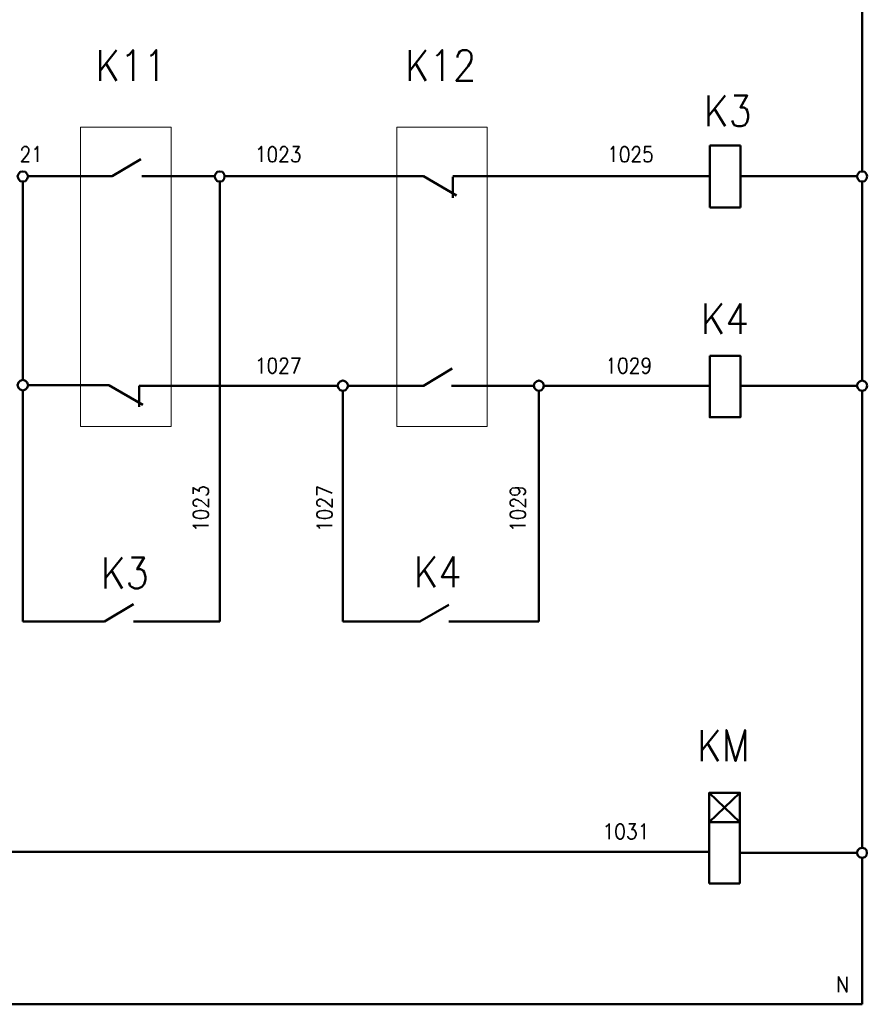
# Model space of a CAD drawing. Extents: x -832 to 0, y 8 to 596.
# Tile 6 of 18: x -514 to -350, y 115 to 305. Entities that reach past the tile are written whole.
import ezdxf

# ---------------------------------------------------------------- set-up
doc = ezdxf.new("R2010")
doc.units = 0
doc.layers.get('0').update_dxf_attribs({"lineweight": 25})

msp = doc.modelspace()

# ---------------------------------------------------------------- linework, layer by layer
at = {"color": 0, "lineweight": 50, "flags": 128}
for points in [[(-351.11, 339.26), (-351.11, 275.76)], [(-498.43, 299.21), (-498.43, 293.29)], [(-495.3, 299.21), (-498.43, 295.23)], [(-493.27, 298.11), (-492.76, 298.37), (-492.08, 299.21), (-492.08, 293.29)], [(-488.7, 298.11), (-488.27, 298.37), (-487.6, 299.21), (-487.6, 293.29)], [(-438.57, 299.21), (-438.57, 293.29)], [(-435.44, 299.21), (-438.57, 295.23)], [(-433.41, 298.11), (-432.99, 298.37), (-432.31, 299.21), (-432.31, 293.29)], [(-429.34, 297.77), (-429.34, 298.11), (-429.09, 298.62), (-428.92, 298.96), (-428.41, 299.21), (-427.48, 299.21), (-427.06, 298.96), (-426.8, 298.62), (-426.64, 298.11), (-426.64, 297.52), (-426.8, 296.93), (-427.31, 296.08), (-429.6, 293.29), (-426.38, 293.29)], [(-497.33, 296.67), (-495.3, 293.29)], [(-437.47, 296.67), (-435.44, 293.29)], [(-380.83, 290.41), (-380.83, 284.48)], [(-377.61, 290.41), (-380.83, 286.43)], [(-375.84, 290.41), (-373.3, 290.41), (-374.65, 288.12), (-373.97, 288.12), (-373.55, 287.87), (-373.3, 287.53), (-373.13, 286.68), (-373.13, 286.17), (-373.3, 285.33), (-373.8, 284.73), (-374.48, 284.48), (-375.16, 284.48), (-375.84, 284.73), (-376, 284.99), (-376.26, 285.58)], [(-379.65, 287.87), (-377.61, 284.48)], [(-374.65, 280.75), (-380.58, 280.75)], [(-380.58, 280.75), (-380.58, 268.82)], [(-374.65, 268.82), (-374.65, 280.75)], [(-496.15, 274.83), (-490.56, 278.13)], [(-512.4, 274.83), (-512.57, 275.25), (-512.91, 275.67), (-513.42, 275.76), (-513.93, 275.67), (-514.27, 275.25), (-514.43, 274.83), (-514.27, 274.32), (-513.93, 273.9), (-513.42, 273.81), (-512.91, 273.9), (-512.57, 274.32), (-512.4, 274.83)], [(-496.15, 274.83), (-512.32, 274.83)], [(-476.33, 274.83), (-490.39, 274.83)], [(-474.39, 274.83), (-474.47, 275.25), (-474.81, 275.67), (-475.32, 275.76), (-475.83, 275.67), (-476.17, 275.25), (-476.33, 274.83), (-476.17, 274.32), (-475.83, 273.9), (-475.32, 273.81), (-474.81, 273.9), (-474.47, 274.32), (-474.39, 274.83)], [(-435.95, 274.83), (-474.39, 274.83)], [(-435.95, 274.83), (-429.51, 271.1)], [(-380.58, 274.83), (-430.28, 274.83)], [(-430.28, 274.74), (-430.28, 270.68)], [(-352.13, 274.83), (-374.65, 274.83)], [(-350.1, 274.83), (-350.27, 275.25), (-350.6, 275.67), (-351.11, 275.76), (-351.62, 275.67), (-351.96, 275.25), (-352.13, 274.83), (-351.96, 274.32), (-351.62, 273.9), (-351.11, 273.81), (-350.6, 273.9), (-350.27, 274.32), (-350.1, 274.83)], [(-513.42, 273.81), (-513.42, 235.46)], [(-475.32, 273.81), (-475.32, 188.81)], [(-351.11, 273.81), (-351.11, 235.46)], [(-380.58, 268.82), (-374.65, 268.82)], [(-381.42, 250.27), (-381.42, 244.35)], [(-378.21, 250.27), (-381.42, 246.3)], [(-374.65, 250.27), (-376.85, 246.3), (-373.46, 246.3)], [(-374.65, 250.27), (-374.65, 244.35)], [(-380.24, 247.73), (-378.21, 244.35)], [(-380.58, 240.11), (-380.58, 228.26), (-374.65, 228.26), (-374.65, 240.11), (-380.58, 240.11)], [(-435.95, 234.36), (-430.36, 237.66)], [(-512.4, 234.44), (-512.57, 234.95), (-512.91, 235.29), (-513.42, 235.46), (-513.93, 235.29), (-514.27, 234.95), (-514.43, 234.44), (-514.27, 233.93), (-513.93, 233.6), (-513.42, 233.43), (-512.91, 233.6), (-512.57, 233.93), (-512.4, 234.44), (-496.74, 234.44)], [(-490.22, 230.63), (-496.74, 234.44)], [(-452.54, 234.36), (-490.9, 234.36)], [(-490.9, 234.36), (-490.9, 230.29)], [(-450.51, 234.36), (-450.68, 234.87), (-451.02, 235.2), (-451.53, 235.37), (-452.04, 235.2), (-452.37, 234.87), (-452.54, 234.36), (-452.37, 233.85), (-452.04, 233.51), (-451.53, 233.34), (-451.02, 233.51), (-450.68, 233.85), (-450.51, 234.36), (-435.86, 234.36)], [(-414.61, 234.36), (-430.53, 234.36)], [(-380.58, 234.36), (-412.67, 234.36), (-412.75, 234.87), (-413.09, 235.2), (-413.6, 235.37), (-414.1, 235.2), (-414.44, 234.87), (-414.61, 234.36), (-414.44, 233.85), (-414.1, 233.51), (-413.6, 233.34), (-413.09, 233.51), (-412.75, 233.85), (-412.67, 234.36)], [(-352.13, 234.36), (-374.65, 234.36)], [(-350.1, 234.36), (-350.27, 234.87), (-350.6, 235.2), (-351.11, 235.37), (-351.62, 235.2), (-351.96, 234.87), (-352.13, 234.36), (-351.96, 233.85), (-351.62, 233.51), (-351.11, 233.34), (-350.6, 233.51), (-350.27, 233.85), (-350.1, 234.36)], [(-513.42, 233.43), (-513.42, 188.81)], [(-451.53, 233.34), (-451.53, 188.81)], [(-413.6, 233.34), (-413.6, 188.81)], [(-351.11, 233.43), (-351.11, 145.03)], [(-497.42, 201.17), (-497.42, 195.16)], [(-494.2, 201.17), (-497.42, 197.19)], [(-492.42, 201.17), (-489.97, 201.17), (-491.32, 198.88), (-490.64, 198.88), (-490.14, 198.63), (-489.97, 198.29), (-489.71, 197.44), (-489.71, 196.93), (-489.97, 196), (-490.39, 195.5), (-491.07, 195.16), (-491.74, 195.16), (-492.42, 195.5), (-492.68, 195.75), (-492.84, 196.34)], [(-436.88, 201.34), (-436.88, 195.41)], [(-433.75, 201.34), (-436.88, 197.36)], [(-430.11, 201.34), (-432.39, 197.36), (-429.01, 197.36)], [(-430.11, 201.34), (-430.11, 195.41)], [(-496.23, 198.63), (-494.2, 195.16)], [(-435.78, 198.8), (-433.75, 195.41)], [(-492, 192.11), (-497.59, 188.81), (-513.42, 188.81)], [(-431.04, 192.02), (-436.63, 188.81), (-451.53, 188.81)], [(-475.32, 188.81), (-492, 188.81)], [(-413.6, 188.81), (-431.04, 188.81)], [(-382.1, 167.81), (-382.1, 161.8)], [(-378.97, 167.81), (-382.1, 163.83)], [(-377.36, 161.8), (-377.36, 167.81), (-375.58, 161.8), (-373.72, 167.81), (-373.72, 161.8)], [(-381, 165.27), (-378.97, 161.8)], [(-380.66, 150.03), (-374.73, 150.03), (-374.73, 155.7), (-380.66, 155.7), (-380.66, 150.03)], [(-380.66, 155.7), (-374.73, 150.03)], [(-380.66, 150.03), (-374.73, 155.7)], [(-374.73, 150.03), (-380.66, 150.03), (-380.66, 138.18)], [(-374.73, 138.18), (-374.73, 150.03)], [(-350.18, 144.1), (-350.27, 144.61), (-350.6, 144.95), (-351.11, 145.03), (-351.62, 144.95), (-351.96, 144.61), (-352.13, 144.1), (-351.96, 143.59), (-351.62, 143.26), (-351.11, 143.09), (-350.6, 143.26), (-350.27, 143.59), (-350.18, 144.1)], [(-380.92, 144.27), (-566.84, 144.27)], [(-352.13, 144.1), (-374.73, 144.1)], [(-351.11, 143.09), (-351.11, 114.81)], [(-380.66, 138.18), (-374.73, 138.18)], [(-630.68, 114.81), (-351.11, 114.81)]]:
    msp.add_lwpolyline(points, dxfattribs=at)
at = {"color": 0, "lineweight": 18, "flags": 128}
for points in [[(-502.24, 284.31), (-484.72, 284.31), (-484.72, 226.48), (-502.24, 226.48), (-502.24, 284.31)], [(-441.11, 284.31), (-423.59, 284.31), (-423.59, 226.48), (-441.11, 226.48), (-441.11, 284.31)]]:
    msp.add_lwpolyline(points, dxfattribs=at)
at = {"color": 0, "lineweight": 35, "flags": 128}
for points in [[(-513.59, 279.82), (-513.59, 279.99), (-513.5, 280.25), (-513.33, 280.42), (-513.16, 280.59), (-512.66, 280.59), (-512.49, 280.42), (-512.32, 280.25), (-512.23, 279.99), (-512.23, 279.74), (-512.32, 279.4), (-512.57, 278.98), (-513.67, 277.62), (-512.15, 277.62)], [(-511.13, 279.99), (-510.88, 280.16), (-510.54, 280.59), (-510.54, 277.62)], [(-467.87, 279.99), (-467.61, 280.16), (-467.28, 280.59), (-467.28, 277.62)], [(-465.24, 280.59), (-465.58, 280.42), (-465.84, 279.99), (-465.92, 279.32), (-465.92, 278.89), (-465.84, 278.13), (-465.58, 277.71), (-465.24, 277.62), (-465.07, 277.62), (-464.74, 277.71), (-464.48, 278.13), (-464.4, 278.89), (-464.4, 279.32), (-464.48, 279.99), (-464.74, 280.42), (-465.07, 280.59), (-465.24, 280.59)], [(-463.55, 279.82), (-463.55, 279.99), (-463.47, 280.25), (-463.38, 280.42), (-463.13, 280.59), (-462.7, 280.59), (-462.45, 280.42), (-462.36, 280.25), (-462.2, 279.99), (-462.2, 279.74), (-462.36, 279.4), (-462.53, 278.98), (-463.72, 277.62), (-462.11, 277.62)], [(-461.18, 280.59), (-459.99, 280.59), (-460.67, 279.4), (-460.33, 279.4), (-460.08, 279.32), (-459.99, 279.15), (-459.82, 278.72), (-459.82, 278.47), (-459.99, 278.05), (-460.16, 277.71), (-460.5, 277.62), (-460.84, 277.62), (-461.18, 277.71), (-461.35, 277.88), (-461.43, 278.13)], [(-399.71, 279.99), (-399.54, 280.16), (-399.2, 280.59), (-399.2, 277.62)], [(-397.17, 280.59), (-397.51, 280.42), (-397.68, 279.99), (-397.85, 279.32), (-397.85, 278.89), (-397.68, 278.13), (-397.51, 277.71), (-397.17, 277.62), (-396.92, 277.62), (-396.58, 277.71), (-396.32, 278.13), (-396.24, 278.89), (-396.24, 279.32), (-396.32, 279.99), (-396.58, 280.42), (-396.92, 280.59), (-397.17, 280.59)], [(-395.48, 279.82), (-395.48, 279.99), (-395.31, 280.25), (-395.22, 280.42), (-394.97, 280.59), (-394.55, 280.59), (-394.29, 280.42), (-394.21, 280.25), (-394.12, 279.99), (-394.12, 279.74), (-394.21, 279.4), (-394.46, 278.98), (-395.56, 277.62), (-393.95, 277.62)], [(-391.92, 280.59), (-393.11, 280.59), (-393.19, 279.32), (-393.11, 279.4), (-392.77, 279.57), (-392.43, 279.57), (-392.09, 279.4), (-391.84, 279.15), (-391.75, 278.72), (-391.75, 278.47), (-391.84, 278.05), (-392.09, 277.71), (-392.43, 277.62), (-392.77, 277.62), (-393.11, 277.71), (-393.19, 277.88), (-393.28, 278.13)], [(-467.87, 239.18), (-467.61, 239.27), (-467.28, 239.69), (-467.28, 236.73)], [(-465.24, 239.69), (-465.58, 239.61), (-465.84, 239.18), (-465.92, 238.42), (-465.92, 238), (-465.84, 237.32), (-465.58, 236.9), (-465.24, 236.73), (-465.07, 236.73), (-464.74, 236.9), (-464.48, 237.32), (-464.4, 238), (-464.4, 238.42), (-464.48, 239.18), (-464.74, 239.61), (-465.07, 239.69), (-465.24, 239.69)], [(-463.55, 239.01), (-463.55, 239.18), (-463.47, 239.44), (-463.38, 239.61), (-463.13, 239.69), (-462.7, 239.69), (-462.45, 239.61), (-462.36, 239.44), (-462.2, 239.18), (-462.2, 238.84), (-462.36, 238.59), (-462.53, 238.17), (-463.72, 236.73), (-462.11, 236.73)], [(-461.01, 236.73), (-459.82, 239.69), (-461.43, 239.69)], [(-400.05, 239.18), (-399.88, 239.27), (-399.54, 239.69), (-399.54, 236.73)], [(-397.51, 239.69), (-397.85, 239.61), (-398.02, 239.18), (-398.19, 238.42), (-398.19, 238), (-398.02, 237.32), (-397.85, 236.9), (-397.51, 236.73), (-397.26, 236.73), (-396.92, 236.9), (-396.66, 237.32), (-396.58, 238), (-396.58, 238.42), (-396.66, 239.18), (-396.92, 239.61), (-397.26, 239.69), (-397.51, 239.69)], [(-395.82, 239.01), (-395.82, 239.18), (-395.65, 239.44), (-395.56, 239.61), (-395.31, 239.69), (-394.89, 239.69), (-394.63, 239.61), (-394.55, 239.44), (-394.46, 239.18), (-394.46, 238.84), (-394.55, 238.59), (-394.8, 238.17), (-395.9, 236.73), (-394.29, 236.73)], [(-392.18, 238.76), (-392.26, 238.34), (-392.51, 238), (-392.85, 237.91), (-392.94, 237.91), (-393.28, 238), (-393.53, 238.34), (-393.62, 238.76), (-393.62, 238.84), (-393.53, 239.27), (-393.28, 239.61), (-392.94, 239.69), (-392.85, 239.69), (-392.51, 239.61), (-392.26, 239.27), (-392.18, 238.76), (-392.18, 238), (-392.26, 237.32), (-392.51, 236.9), (-392.85, 236.73), (-393.11, 236.73), (-393.45, 236.9), (-393.53, 237.15)], [(-480.48, 213.44), (-480.48, 214.63), (-479.3, 213.95), (-479.3, 214.29), (-479.21, 214.55), (-479.04, 214.63), (-478.62, 214.8), (-478.37, 214.8), (-477.94, 214.63), (-477.6, 214.46), (-477.52, 214.12), (-477.52, 213.78), (-477.6, 213.44), (-477.77, 213.28), (-478.03, 213.19)], [(-453.56, 213.61), (-456.52, 214.8), (-456.52, 213.19)], [(-418.17, 214.63), (-417.75, 214.55), (-417.49, 214.29), (-417.32, 213.95), (-417.32, 213.87), (-417.49, 213.53), (-417.75, 213.28), (-418.17, 213.19), (-418.34, 213.19), (-418.76, 213.28), (-419.02, 213.53), (-419.18, 213.87), (-419.18, 213.95), (-419.02, 214.29), (-418.76, 214.55), (-418.17, 214.63), (-417.49, 214.63), (-416.73, 214.55), (-416.31, 214.29), (-416.22, 213.95), (-416.22, 213.78), (-416.31, 213.44), (-416.64, 213.28)], [(-479.72, 211.07), (-479.89, 211.07), (-480.14, 211.16), (-480.31, 211.24), (-480.48, 211.5), (-480.48, 211.92), (-480.31, 212.17), (-480.14, 212.26), (-479.89, 212.43), (-479.64, 212.43), (-479.3, 212.26), (-478.87, 212.09), (-477.52, 210.9), (-477.52, 212.51)], [(-455.85, 211.07), (-456.01, 211.07), (-456.27, 211.16), (-456.44, 211.24), (-456.52, 211.5), (-456.52, 211.92), (-456.44, 212.17), (-456.27, 212.26), (-456.01, 212.43), (-455.68, 212.43), (-455.42, 212.26), (-455, 212.09), (-453.56, 210.9), (-453.56, 212.51)], [(-418.42, 211.07), (-418.59, 211.07), (-418.85, 211.16), (-419.02, 211.24), (-419.18, 211.5), (-419.18, 211.92), (-419.02, 212.17), (-418.85, 212.26), (-418.59, 212.43), (-418.34, 212.43), (-418, 212.26), (-417.58, 212.09), (-416.22, 210.9), (-416.22, 212.51)], [(-480.48, 209.38), (-480.31, 209.04), (-479.89, 208.79), (-479.21, 208.7), (-478.79, 208.7), (-478.03, 208.79), (-477.6, 209.04), (-477.52, 209.38), (-477.52, 209.55), (-477.6, 209.89), (-478.03, 210.14), (-478.79, 210.23), (-479.21, 210.23), (-479.89, 210.14), (-480.31, 209.89), (-480.48, 209.55), (-480.48, 209.38)], [(-456.52, 209.38), (-456.44, 209.04), (-456.01, 208.79), (-455.25, 208.7), (-454.83, 208.7), (-454.15, 208.79), (-453.73, 209.04), (-453.56, 209.38), (-453.56, 209.55), (-453.73, 209.89), (-454.15, 210.14), (-454.83, 210.23), (-455.25, 210.23), (-456.01, 210.14), (-456.44, 209.89), (-456.52, 209.55), (-456.52, 209.38)], [(-419.18, 209.38), (-419.02, 209.04), (-418.59, 208.79), (-417.91, 208.7), (-417.49, 208.7), (-416.73, 208.79), (-416.31, 209.04), (-416.22, 209.38), (-416.22, 209.55), (-416.31, 209.89), (-416.73, 210.14), (-417.49, 210.23), (-417.91, 210.23), (-418.59, 210.14), (-419.02, 209.89), (-419.18, 209.55), (-419.18, 209.38)], [(-479.89, 206.76), (-480.06, 207.01), (-480.48, 207.35), (-477.52, 207.35)], [(-456.01, 206.76), (-456.1, 207.01), (-456.52, 207.35), (-453.56, 207.35)], [(-418.59, 206.76), (-418.76, 207.01), (-419.18, 207.35), (-416.22, 207.35)], [(-400.64, 149.1), (-400.39, 149.27), (-400.05, 149.69), (-400.05, 146.73)], [(-398.02, 149.69), (-398.36, 149.52), (-398.61, 149.1), (-398.7, 148.42), (-398.7, 148), (-398.61, 147.32), (-398.36, 146.9), (-398.02, 146.73), (-397.76, 146.73), (-397.43, 146.9), (-397.26, 147.32), (-397.09, 148), (-397.09, 148.42), (-397.26, 149.1), (-397.43, 149.52), (-397.76, 149.69), (-398.02, 149.69)], [(-396.24, 149.69), (-394.97, 149.69), (-395.65, 148.59), (-395.31, 148.59), (-395.05, 148.42), (-394.97, 148.25), (-394.8, 147.83), (-394.8, 147.57), (-394.97, 147.15), (-395.14, 146.9), (-395.56, 146.73), (-395.9, 146.73), (-396.24, 146.9), (-396.32, 146.98), (-396.41, 147.32)], [(-393.78, 149.1), (-393.62, 149.27), (-393.28, 149.69), (-393.28, 146.73)], [(-355.68, 117.18), (-355.68, 120.14), (-354.08, 117.18), (-354.08, 120.14)]]:
    msp.add_lwpolyline(points, dxfattribs=at)

doc.saveas('drawing.dxf')
